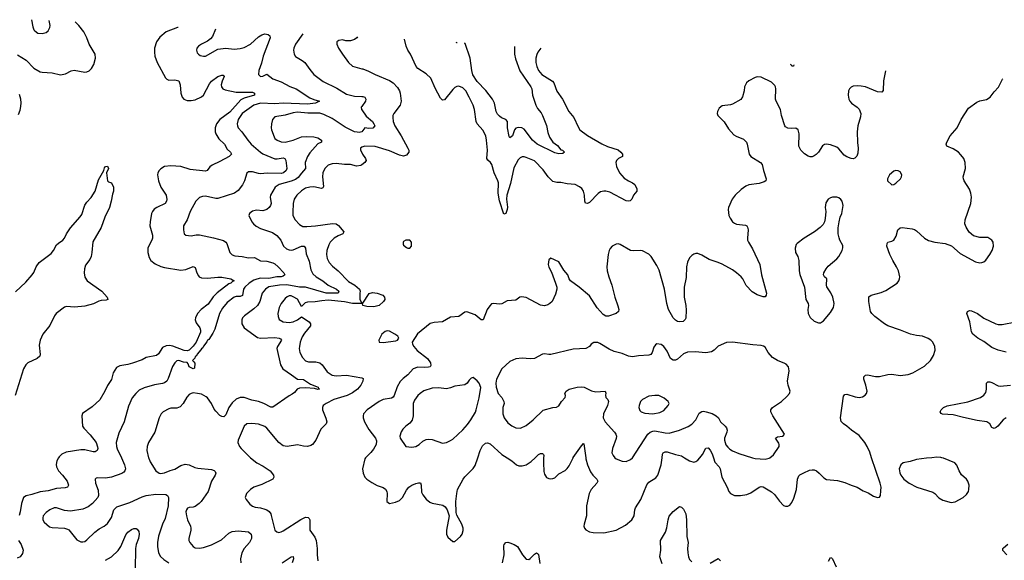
# Model space of a CAD drawing. Header units: inches. Extents: x 1245430 to 1420861, y 606325 to 671315.
# Tile 228 of 256: x 1346651 to 1356291, y 658995 to 664288. Entities that reach past the tile are written whole.
import ezdxf

# ---------------------------------------------------------------- set-up
doc = ezdxf.new("R2010")
doc.units = ezdxf.units.IN
doc.header["$MEASUREMENT"] = 0
for name, color, linetype in [('B3645', 7, 'Continuous'), ('B3646', 7, 'Continuous'), ('B3655', 7, 'Continuous'), ('B3656', 7, 'Continuous')]:
    doc.layers.add(name, color=color, linetype=linetype)

msp = doc.modelspace()

# ---------------------------------------------------------------- linework, layer by layer
at = {"layer": 'B3645', "color": 5}
for points, elevation in [([(1347031.5, 660000), (1347014.2, 659970), (1347007.7, 659932.3), (1347010.2, 659910), (1347030, 659870.3), (1347070.1, 659830.1), (1347114.6, 659770), (1347128.8, 659730), (1347119.1, 659710), (1347096, 659704), (1347010, 659697.6), (1346930, 659676.6), (1346850, 659665), (1346770, 659638.6), (1346713.1, 659626.9), (1346689.2, 659610.8), (1346668.3, 659551.7), (1346656.5, 659470), (1346645, 659435)], 920), ([(1347646.4, 660000), (1347678.6, 659930), (1347685.5, 659890), (1347680.3, 659870), (1347670, 659856.9), (1347650, 659844.4), (1347550, 659809.7), (1347490, 659799.1), (1347410, 659801.2), (1347400.7, 659799.3), (1347391.3, 659790), (1347393, 659750), (1347420.6, 659680.6), (1347422, 659630), (1347415.3, 659610), (1347364.9, 659550), (1347322.3, 659517.7), (1347270, 659494.7), (1347150, 659478), (1347090, 659482.9), (1347010, 659509.4), (1346990, 659509.5), (1346947.3, 659490), (1346910, 659463.7), (1346882, 659430), (1346876.3, 659410), (1346879.1, 659390), (1346890.4, 659370.4), (1346943.7, 659323.7), (1346970, 659317.1), (1347090.4, 659310.4), (1347120.5, 659300.5), (1347132.3, 659292.3), (1347210, 659197.3), (1347250, 659177.3), (1347270, 659176.3), (1347290, 659180.5), (1347310, 659194.9), (1347387.5, 659272.5), (1347430, 659303.1), (1347478, 659330), (1347510, 659357.1), (1347550, 659414.8), (1347571.6, 659490), (1347602.2, 659517.8), (1347730, 659560.8), (1347850, 659618), (1347888.6, 659631.4), (1347984.1, 659644.1), (1348081.1, 659641.1), (1348098, 659630), (1348106.7, 659610), (1348104.4, 659530), (1348074.5, 659405.5), (1348048.5, 659348.5), (1348008.6, 659231.4), (1348000.2, 659170), (1348000.8, 659130), (1348011.6, 659070), (1348031.2, 659031.2), (1348062, 659002), (1348110.2, 658970.2)], 940), ([(1347913, 660000), (1347914.4, 659994.4), (1347930, 659958.8), (1347984, 659870), (1348018, 659850), (1348030, 659846.7), (1348070, 659850.4), (1348123.8, 659876.2), (1348170, 659888.9), (1348230, 659923.6), (1348270, 659935.8), (1348308.9, 659928.9), (1348364.5, 659904.5), (1348395.9, 659895.9), (1348530, 659883.7), (1348554.6, 659874.6), (1348565.5, 659865.5), (1348570.6, 659850), (1348565.5, 659830), (1348530.3, 659769.7), (1348495.3, 659670), (1348426.2, 659570), (1348408.9, 659550), (1348370, 659521.6), (1348350, 659515.6), (1348310, 659513.3), (1348294.9, 659505.1), (1348283.1, 659490), (1348278.3, 659470), (1348282.8, 659430), (1348294.9, 659390), (1348324, 659330), (1348327.6, 659310), (1348327.4, 659290), (1348308.2, 659210), (1348308, 659190), (1348316.3, 659170), (1348350.7, 659130), (1348370, 659117.1), (1348410, 659114.9), (1348450, 659122), (1348530, 659148.3), (1348625.5, 659194.5), (1348699.4, 659260.6), (1348730, 659278.2), (1348790, 659285.4), (1348890, 659272.8), (1348917.4, 659250), (1348922, 659230), (1348919.2, 659210), (1348899.7, 659170), (1348849.6, 659110.4), (1348824.7, 659070), (1348813, 659010), (1348815.5, 658970)], 960), ([(1348912.2, 660000), (1348974, 659950), (1349035.9, 659915.9), (1349103.8, 659870), (1349136.5, 659830), (1349139.5, 659810), (1349130, 659789.7), (1349021.8, 659738.2), (1348944, 659710), (1348910.7, 659690), (1348870.8, 659650), (1348859.1, 659610), (1348867.3, 659590), (1348904.4, 659544.4), (1348930, 659523.8), (1348955.8, 659515.8), (1349010, 659508.9), (1349050, 659496.5), (1349070, 659488.9), (1349092.8, 659472.8), (1349108.9, 659450), (1349114.1, 659434.1), (1349150.5, 659290.5), (1349170, 659274), (1349188.5, 659268.5), (1349210, 659272.7), (1349230, 659284.4), (1349403.5, 659396.5), (1349450, 659416.1), (1349474.8, 659414.8), (1349485.1, 659405.1), (1349491.6, 659390), (1349491.9, 659290), (1349541.2, 659221.2), (1349554.2, 659190), (1349565, 659110), (1349563.1, 659050), (1349568.9, 658988.9)], 980), ([(1347490, 658995.3), (1347550, 659030.4), (1347615.1, 659090), (1347641.4, 659130), (1347690, 659245.5), (1347709.6, 659270), (1347744.2, 659295.8), (1347770, 659306), (1347790, 659306), (1347799.7, 659299.7), (1347816, 659276), (1347820.9, 659250), (1347814.7, 659210), (1347792.8, 659150), (1347784.3, 659110), (1347781.6, 658910)], 920), ([(1346640.4, 659190), (1346667, 659150), (1346684.1, 659095.9), (1346679.3, 659060.7), (1346656.3, 659030), (1346624.8, 659015.2)], 920), ([(1349219.6, 658970), (1349310, 659030.4), (1349330, 659034), (1349331.3, 659010), (1349318.8, 658970)], 960)]:
    msp.add_lwpolyline(points, dxfattribs=dict(at, elevation=elevation))
at = {"layer": 'B3646', "color": 5}
for points, elevation in [([(1346630, 663945.2), (1346713, 663893), (1346790, 663814), (1346850, 663778.3), (1346870, 663772.9), (1346970, 663766.7), (1347050, 663748.4), (1347100.8, 663759.2), (1347153.9, 663786.1), (1347185.4, 663794.6), (1347290, 663774.9), (1347310, 663778), (1347330, 663788.7), (1347353.3, 663810), (1347377.4, 663850), (1347392.8, 663910), (1347389.6, 663950), (1347331.5, 664050), (1347309.7, 664110), (1347278, 664170), (1347230.5, 664230.5), (1347192.6, 664265.7)], 920), ([(1346765.8, 664288), (1346779, 664219), (1346788.9, 664188.9), (1346798, 664178), (1346830, 664156.3), (1346870, 664153), (1346910, 664164), (1346930, 664178.8), (1346946.6, 664210), (1346949.4, 664230), (1346939.2, 664278.9)], 940), ([(1348202.5, 664213.1), (1348197.6, 664210), (1348084.4, 664170), (1348022, 664118), (1347989.1, 664070), (1347971.4, 664010), (1347970.2, 663970), (1347975.5, 663930), (1347998, 663870), (1348077.7, 663717.7), (1348090, 663704.9), (1348110, 663696.4), (1348170, 663700.3), (1348210.2, 663690.2), (1348223.7, 663650), (1348230.3, 663570), (1348241.3, 663530), (1348257.3, 663510), (1348290, 663498), (1348330, 663497.4), (1348370, 663504.4), (1348430, 663531.5), (1348451.8, 663550), (1348510, 663659.5), (1348530, 663686.7), (1348590, 663730.3), (1348630, 663746), (1348644, 663744), (1348651.8, 663731.8), (1348633.4, 663686.6), (1348624.2, 663650), (1348626, 663630), (1348639.5, 663610), (1348661.4, 663601.4), (1348770, 663579.8), (1348930, 663577.3), (1348951.3, 663570), (1348951.3, 663550), (1348850, 663520.3), (1348817.4, 663502.6), (1348710, 663381.7), (1348609.6, 663310.4), (1348576.9, 663270), (1348565.8, 663230), (1348565.6, 663190), (1348570.2, 663170), (1348601.7, 663121.7), (1348654.7, 663070), (1348681.1, 663021.1), (1348715.5, 662990), (1348724, 662970), (1348700.7, 662950), (1348610, 662898.1), (1348536.5, 662863.5), (1348513.1, 662846.9), (1348486.9, 662813.1), (1348470, 662804.7), (1348321.1, 662821.1), (1348230, 662852.1), (1348130, 662858.9), (1348070, 662849.6), (1348031.9, 662828.1), (1348015.5, 662810), (1348004.4, 662790), (1348000.4, 662770), (1348008.7, 662710), (1348031.8, 662650), (1348083.6, 662570), (1348090, 662528), (1348087, 662510), (1348073.7, 662490), (1347993, 662450), (1347967.5, 662432.5), (1347950.3, 662410), (1347942.3, 662390), (1347927.9, 662310), (1347925.3, 662270), (1347950, 662178), (1347950.3, 662150), (1347946.3, 662130), (1347907, 662053), (1347904.6, 662010), (1347918.9, 661958.9), (1347936.4, 661930), (1347978.7, 661898.7), (1348031.4, 661871.4), (1348070, 661860.9), (1348230, 661834.9), (1348278.2, 661841.8), (1348350.4, 661870.4), (1348370, 661862.8), (1348385.3, 661810), (1348400.2, 661780.2), (1348409.2, 661769.2), (1348430, 661760.3), (1348490, 661756.2), (1348590, 661767.7), (1348630, 661767.7), (1348718, 661750), (1348750.6, 661730), (1348735.1, 661724.9), (1348718.4, 661710), (1348699.1, 661700.9), (1348585.7, 661614.3), (1348546.5, 661573.5), (1348495.4, 661504.6), (1348428.1, 661450), (1348391.2, 661410), (1348372.1, 661370), (1348368.2, 661348.2), (1348379, 661319), (1348415.2, 661270), (1348422.2, 661250), (1348420.2, 661230), (1348377.3, 661130), (1348350, 661091.6), (1348310, 661053.3), (1348290, 661047.3), (1348261.2, 661050), (1348151.3, 661091.3), (1348116.9, 661096.9), (1348084.6, 661095.4), (1348050, 661077.4), (1348010, 661016.9), (1347990, 661001.1), (1347890, 660980.4), (1347850, 660959.6), (1347756.2, 660923.8), (1347710, 660910.9), (1347630, 660898.9), (1347597.3, 660882.7), (1347567.3, 660830), (1347550, 660764), (1347510, 660705.2), (1347484.2, 660650), (1347434.5, 660565.5), (1347360.5, 660499.5), (1347266.7, 660433.3), (1347258, 660410), (1347266.3, 660310), (1347278.3, 660290), (1347342.6, 660222.6), (1347399.6, 660150), (1347413.1, 660106.9), (1347414.6, 660090), (1347408.8, 660071.2), (1347390, 660058.9), (1347370, 660056.8), (1347290, 660076.7), (1347250, 660077.4), (1347106.9, 660053.1), (1347064.2, 660035.9), (1347037.3, 660010), (1347031.5, 660000)], 920), ([(1348568.1, 664194), (1348537.4, 664122.6), (1348519.5, 664100.5), (1348490, 664077), (1348430.4, 664049.6), (1348401, 664030), (1348386.8, 664010), (1348382.8, 663990), (1348390, 663964.7), (1348401, 663950), (1348418.5, 663938.5), (1348450, 663930.7), (1348470, 663930.7), (1348590, 664000.5), (1348670, 664010.4), (1348750, 663998.7), (1348810, 664004.6), (1348850, 664015.3), (1348910, 664046.9), (1348990, 664119), (1349021.1, 664138.9), (1349050, 664148.3), (1349084.6, 664144.6), (1349100.9, 664130), (1349103.2, 664110), (1349033.3, 663930), (1349016.9, 663863.1), (1348991.7, 663790), (1348990.5, 663750), (1349010, 663730.5), (1349030, 663734), (1349070, 663753.7), (1349128.6, 663708.6), (1349210, 663681), (1349294.5, 663634.5), (1349357.1, 663610), (1349490, 663522.6), (1349530, 663505.3), (1349584.7, 663490), (1349546, 663470), (1349470, 663462.6), (1349230, 663469.9), (1349150, 663463.7), (1349010, 663471.5), (1348945, 663450), (1348828.5, 663370), (1348790.9, 663310), (1348779.8, 663270), (1348782, 663250), (1348791.4, 663230), (1348826, 663190), (1348883.7, 663110), (1348918.7, 663070), (1349007.4, 662990), (1349030, 662976.2), (1349150, 662927.4), (1349173.4, 662926.6), (1349230, 662935.5), (1349247.8, 662927.8), (1349257.4, 662910), (1349266.3, 662830), (1349260.9, 662810), (1349234.3, 662790), (1349210, 662783.6), (1349075.4, 662784.6), (1349010, 662778.6), (1348990, 662780.7), (1348930, 662799.8), (1348890, 662799.7), (1348874.6, 662785.4), (1348850.6, 662710.6), (1348831.8, 662670), (1348790, 662615.8), (1348754.4, 662590), (1348590, 662537.2), (1348570, 662536), (1348470, 662559.7), (1348442, 662558), (1348410, 662546.6), (1348375.5, 662510), (1348321.3, 662410), (1348290, 662329), (1348254.9, 662270), (1348253.4, 662230), (1348262.8, 662190), (1348277.3, 662177.3), (1348330, 662172.7), (1348377.2, 662182.7), (1348410, 662182.7), (1348550, 662153.8), (1348645.7, 662125.7), (1348670, 662110.4), (1348678.2, 662098.2), (1348708.8, 662010), (1348730, 661985.3), (1348755.8, 661975.8), (1348830, 661970.3), (1348890, 661955.6), (1348950, 661959.5), (1349008.4, 661928.4), (1349070, 661922.8), (1349130, 661907.3), (1349150, 661898.4), (1349183.2, 661870), (1349238.3, 661810), (1349245.7, 661790), (1349230, 661776.4), (1349210, 661770.7), (1349170, 661769.6), (1349090, 661754.1), (1349010, 661756.2), (1348971.8, 661748.2), (1348943.4, 661736.6), (1348899, 661710), (1348855.9, 661670), (1348843.2, 661650), (1348831.9, 661588.1), (1348810, 661578.5), (1348770, 661576.8), (1348750, 661570.8), (1348681.7, 661518.3), (1348637.3, 661462.7), (1348608.1, 661410), (1348560.7, 661259.3), (1348541.6, 661218.4), (1348501.4, 661158.6), (1348490, 661150.8), (1348484.3, 661135.7), (1348450, 661092.6), (1348443.8, 661076.2), (1348430, 661066.6), (1348425.5, 661054.5), (1348390, 661014), (1348382, 660998), (1348370, 660990.9), (1348364.5, 660975.5), (1348341.6, 660950), (1348357.3, 660937.3), (1348364.2, 660924.2), (1348362, 660878), (1348350, 660869.8), (1348310, 660888.3), (1348299.6, 660919.6), (1348291.2, 660931.2), (1348256.2, 660936.2), (1348210, 660950.8), (1348190, 660947.1), (1348170, 660929.7), (1348147.7, 660892.3), (1348106.2, 660773.8), (1348090, 660749.6), (1348070, 660733), (1348050, 660726.2), (1347970, 660714.7), (1347870, 660682.6), (1347820.4, 660659.6), (1347788.2, 660630), (1347753.8, 660586.2), (1347716.8, 660503.2), (1347673.4, 660350), (1347621.4, 660238.6), (1347596.5, 660150), (1347599, 660110), (1347606.5, 660086.5), (1347646.4, 660000)], 940), ([(1349422.3, 664149.5), (1349350.4, 664050), (1349334.9, 664010), (1349332.7, 663990), (1349339.1, 663950), (1349350, 663927.3), (1349417.3, 663890), (1349443, 663870), (1349490, 663799.1), (1349530.6, 663750), (1349622.3, 663682.3), (1349756.1, 663616.1), (1349850, 663557.3), (1349930, 663538.2), (1350000, 663535.3)], 960), ([(1349957.4, 664121.6), (1349950.5, 664110), (1349927.3, 664092.7), (1349890, 664082.4), (1349842.5, 664082.5), (1349810, 664089.2), (1349774.4, 664085.6), (1349756, 664070), (1349754.8, 664050), (1349770.8, 664010), (1349810, 663950.8), (1349870.5, 663870), (1349910, 663833), (1350000, 663808.4)], 980), ([(1346640.5, 663359.5), (1346656.6, 663403.4), (1346662.7, 663437.3), (1346665.4, 663474.6), (1346661.4, 663510), (1346650, 663554)], 920), ([(1350000, 663438.2), (1349994, 663430), (1349996.9, 663410), (1350000, 663405.5)], 960), ([(1350000, 663189.8), (1349975.7, 663184.3), (1349954.5, 663185.5), (1349930, 663191.2), (1349837.4, 663237.4), (1349710, 663320.7), (1349630, 663358.5), (1349590, 663371.5), (1349471.9, 663371.9), (1349370, 663383.2), (1349330, 663377.1), (1349250, 663352.5), (1349150, 663338.5), (1349126.4, 663310), (1349116.5, 663270), (1349113.8, 663230), (1349116.5, 663210), (1349141.6, 663141.6), (1349150, 663125.7), (1349170.5, 663110), (1349210, 663091.5), (1349250, 663089.3), (1349330, 663109.3), (1349410, 663140.6), (1349454.1, 663145.9), (1349530, 663140.8), (1349570, 663132.9), (1349604.9, 663110), (1349604.9, 663090), (1349570, 663071.1), (1349490, 662983.5), (1349470, 662949.6), (1349446.5, 662890), (1349450.2, 662830), (1349410, 662787), (1349377.4, 662742.6), (1349350, 662722.3), (1349310, 662706.2), (1349190, 662674.2), (1349153.2, 662646.8), (1349105.7, 662570), (1349102.6, 662550), (1349113.4, 662490), (1349106.7, 662470), (1349092.1, 662448), (1349070, 662428.3), (1349030, 662415.4), (1348970, 662423.5), (1348930, 662414.7), (1348902.4, 662390), (1348895.5, 662370), (1348923.8, 662310), (1348939.3, 662290), (1348967.3, 662267.3), (1349010, 662244.2), (1349125.1, 662205.1), (1349170, 662175.3), (1349206.3, 662130), (1349232.3, 662072.3), (1349263.6, 662043.6), (1349290, 662033.4), (1349310, 662031.5), (1349330, 662035.5), (1349410, 662070.2), (1349434.9, 662070), (1349448.9, 662050), (1349454.7, 661994.7), (1349484.8, 661924.8), (1349500.7, 661840.7), (1349521, 661801), (1349554.7, 661770), (1349619.6, 661730), (1349670.1, 661690.1), (1349752.9, 661650), (1349774.3, 661630), (1349768.9, 661611.1), (1349766, 661610), (1349650.1, 661609.9), (1349450, 661668.4), (1349390, 661669.1), (1349267.9, 661692.1), (1349194.8, 661690), (1349090, 661671.3), (1349056.5, 661650), (1349025, 661610), (1349002.2, 661530), (1348978.5, 661490), (1348944, 661456), (1348852.4, 661390), (1348834, 661370), (1348825.7, 661350), (1348827.2, 661310), (1348850.2, 661270.2), (1348977.8, 661177.8), (1349010, 661171.3), (1349150, 661176.6), (1349191.4, 661171.4), (1349205.1, 661165.1), (1349212.8, 661150), (1349174.2, 661090), (1349169.2, 661070), (1349206, 660910), (1349226.7, 660870), (1349312.5, 660812.5), (1349370, 660767.4), (1349430, 660766.7), (1349499.2, 660719.2), (1349572.7, 660690), (1349576.3, 660676.3), (1349584.7, 660670), (1349570, 660666.6), (1349537.7, 660677.7), (1349450, 660685.2), (1349390, 660682.2), (1349367.2, 660670), (1349341.5, 660638.5), (1349318.6, 660621.4), (1349290, 660606), (1349130, 660494.3), (1349110, 660494.4), (1349040.4, 660530), (1348990, 660549.8), (1348922.7, 660562.7), (1348850, 660588.9), (1348810, 660588.8), (1348770, 660571.9), (1348730, 660535.6), (1348698.9, 660490), (1348670, 660419.3), (1348650, 660399.7), (1348630, 660403.1), (1348610, 660414), (1348570, 660455.1), (1348555.3, 660475.3), (1348529.7, 660530), (1348490, 660586), (1348476.9, 660596.9), (1348430, 660620.4), (1348390.3, 660629.7), (1348350, 660633.6), (1348330, 660629.6), (1348310, 660618.4), (1348286.1, 660593.9), (1348250, 660529.5), (1348222.5, 660497.5), (1348190, 660484.2), (1348130, 660483.5), (1348110, 660479.1), (1348055.5, 660450), (1348036.4, 660430), (1348017.4, 660390), (1347972.8, 660250), (1347913.4, 660150), (1347899.5, 660110), (1347895.8, 660070), (1347913, 660000)], 960), ([(1350000, 663039.5), (1349988, 663030), (1349988.5, 663010), (1350000, 662987.3)], 980), ([(1346610, 661623.6), (1346710, 661717.1), (1346773.3, 661790), (1346788.2, 661811.8), (1346813.6, 661870), (1346841.6, 661910), (1346959.5, 662000.5), (1346983.6, 662030), (1347010, 662082.8), (1347030, 662101.8), (1347074.7, 662130), (1347091.1, 662148.9), (1347109.8, 662190), (1347148.9, 662250), (1347243, 662357), (1347258.4, 662381.6), (1347290, 662471), (1347310, 662501), (1347350, 662546), (1347390, 662610.8), (1347421.2, 662718.8), (1347475.3, 662810), (1347482, 662838), (1347489.7, 662850.3), (1347510, 662852.7), (1347521.6, 662830), (1347501, 662790), (1347511.1, 662711.1), (1347521, 662701), (1347550, 662691.3), (1347570.4, 662650), (1347570.4, 662610), (1347559.3, 662580.7), (1347546.7, 662510), (1347530.4, 662450.4), (1347484.1, 662355.9), (1347450, 662252.3), (1347366.4, 662113.6), (1347358, 662010), (1347350.2, 661969.8), (1347338.2, 661941.8), (1347294.5, 661885.5), (1347284.6, 661850), (1347283.1, 661810), (1347288.5, 661768.5), (1347310.7, 661730), (1347454.9, 661630), (1347506.8, 661570), (1347514, 661550), (1347497.1, 661542.9), (1347450, 661539.6), (1347426.7, 661533.3), (1347375.3, 661504.7), (1347290, 661483.5), (1347186.7, 661473.3), (1347110, 661479.3), (1347090, 661475.1), (1347008.9, 661410), (1346992.9, 661390), (1346946.2, 661293.8), (1346878.8, 661210), (1346852, 661150), (1346842.9, 661102.9), (1346852.2, 661010), (1346846.9, 660993.1), (1346822.8, 660970), (1346730, 660929.8), (1346710, 660908.5), (1346687.5, 660870), (1346607.9, 660607.9)], 880), ([(1350000, 662868.4), (1349990, 662861.3), (1349950, 662854), (1349890, 662869.7), (1349830, 662869.7), (1349750, 662879.3), (1349710, 662876.4), (1349670, 662863.1), (1349636.9, 662830), (1349618.8, 662790), (1349614.6, 662750), (1349624.8, 662655.2), (1349618.5, 662641.5), (1349604.8, 662635.2), (1349530, 662651.4), (1349490, 662649.1), (1349450, 662637), (1349408.4, 662611.6), (1349365.3, 662570), (1349339.6, 662530), (1349327.8, 662487.8), (1349323.6, 662403.6), (1349325.7, 662370), (1349346.7, 662330), (1349390, 662283.1), (1349424.5, 662264.5), (1349462.4, 662262.4), (1349548, 662270), (1349714, 662294), (1349748.7, 662288.7), (1349773, 662273), (1349824.2, 662210), (1349815.5, 662190), (1349770, 662173.5), (1349730, 662149.8), (1349692.3, 662110), (1349676.5, 662083.5), (1349658, 662030), (1349655.8, 661990), (1349662, 661950), (1349680.3, 661910), (1349714.1, 661874.1), (1349770, 661828.9), (1349870, 661726.3), (1349931.7, 661690), (1349978.8, 661650), (1349984.7, 661630), (1349981, 661610), (1349982, 661550), (1349998, 661518), (1350000, 661517.3)], 980), ([(1350000, 661508.2), (1349908, 661510), (1349830, 661524.3), (1349670, 661541), (1349610, 661536.9), (1349544.9, 661524.9), (1349470, 661524.1), (1349445.4, 661514.6), (1349410, 661479.3), (1349370, 661550.9), (1349330, 661576.4), (1349310, 661583.9), (1349290, 661585.1), (1349270, 661576.4), (1349250, 661559.7), (1349211.8, 661510), (1349191.6, 661470), (1349178.3, 661410), (1349180.8, 661380.8), (1349192.7, 661352.7), (1349229.3, 661329.3), (1349290, 661322.6), (1349329.2, 661330), (1349369.6, 661350), (1349410, 661379.1), (1349484.9, 661330), (1349499.5, 661310), (1349498.9, 661290), (1349439.3, 661220.7), (1349417, 661183), (1349396.9, 661130), (1349388.9, 661090), (1349387.4, 661070), (1349394.6, 661030), (1349419.5, 660979.5), (1349447.9, 660947.9), (1349478.2, 660938.2), (1349550, 660937.7), (1349590, 660927.2), (1349612.8, 660910), (1349661.9, 660841.9), (1349710, 660809.2), (1349750, 660802.7), (1349850, 660807.2), (1350000, 660782.3)], 980), ([(1350000, 660730.1), (1349990.8, 660710), (1349976.1, 660690), (1349956.8, 660670), (1349910, 660635), (1349856.9, 660610), (1349725.8, 660570), (1349650.3, 660530), (1349623.1, 660510), (1349614.6, 660490), (1349616.5, 660470), (1349648.2, 660388.2), (1349656.5, 660350), (1349652.6, 660330), (1349599.2, 660280.8), (1349550.2, 660170), (1349516.5, 660130), (1349501.2, 660118.8), (1349470, 660108.7), (1349430, 660112.2), (1349370, 660126.5), (1349270, 660109.8), (1349230, 660115.6), (1349187.6, 660147.6), (1349071.1, 660290), (1349050, 660306.2), (1348990, 660326.8), (1348924, 660336), (1348876, 660330), (1348850.3, 660309.7), (1348790.6, 660170), (1348787.7, 660150), (1348804, 660110), (1348819.1, 660090), (1348890, 660018), (1348912.2, 660000)], 980)]:
    msp.add_lwpolyline(points, dxfattribs=dict(at, elevation=elevation))
at = {"layer": 'B3655', "color": 5}
for points, elevation in [([(1350038, 660000), (1350030.5, 659990), (1350008.8, 659890), (1350012.2, 659850), (1350030.3, 659810.3), (1350050.3, 659790.3), (1350097.5, 659757.5), (1350150, 659728.8), (1350210, 659708.2), (1350232.4, 659692.4), (1350244.4, 659670), (1350248.4, 659650), (1350246, 659570), (1350270, 659551.3), (1350330, 659564), (1350370, 659580.7), (1350399.5, 659610), (1350437, 659683), (1350459.5, 659710), (1350489.3, 659730), (1350530, 659747), (1350554.4, 659754.4), (1350573.8, 659753.8), (1350582.4, 659730), (1350583.7, 659663.7), (1350597.3, 659637.3), (1350630, 659594.9), (1350665.4, 659565.4), (1350690, 659554), (1350794.2, 659534.2), (1350817.3, 659517.3), (1350837.3, 659490), (1350854.8, 659430), (1350830.7, 659290.7), (1350830.7, 659250), (1350841.1, 659221.1), (1350890, 659178), (1350910, 659178), (1350966.6, 659230), (1350983.7, 659250), (1350991.9, 659288.1), (1350991.8, 659310), (1350980.7, 659350), (1350930, 659438), (1350923.2, 659463.2), (1350920.7, 659570), (1350929.6, 659650), (1350938.7, 659690), (1350992.3, 659790), (1351010, 659813.4), (1351090, 659894.9), (1351110, 659923.8), (1351136, 660000)], 1020), ([(1351421.9, 660000), (1351470.6, 659970), (1351516.3, 659930), (1351539.2, 659919.2), (1351570, 659919), (1351610, 659931.4), (1351656.9, 659963.1), (1351697, 660000)], 1020), ([(1351780.4, 660000), (1351777.6, 659950), (1351783.6, 659863.6), (1351790, 659838), (1351810, 659807.3), (1351830, 659796.3), (1351850, 659793), (1351870, 659794.9), (1351890, 659803.1), (1351930, 659842), (1351990, 659875.8), (1352010, 659894.4), (1352030, 659921.6), (1352068.6, 660000)], 1020), ([(1352192.9, 660000), (1352194.2, 659990), (1352209.1, 659930), (1352240.6, 659860.6), (1352262.6, 659830), (1352302.4, 659790), (1352310.4, 659770), (1352300.3, 659750), (1352246.3, 659690), (1352225.3, 659650), (1352201.6, 659530), (1352199.7, 659430), (1352176, 659350), (1352174.9, 659330), (1352180.3, 659310), (1352195.3, 659295.3), (1352230, 659275), (1352266.2, 659266.2), (1352370, 659265.3), (1352490.5, 659289.5), (1352582.2, 659337.8), (1352645.6, 659390), (1352665.7, 659430), (1352673.5, 659490), (1352680.3, 659510), (1352732, 659590), (1352790, 659735.5), (1352810, 659760.3), (1352878, 659802), (1352898.9, 659830), (1352932.6, 659930), (1352941, 660000)], 1020), ([(1352478.8, 660000), (1352490, 659988.2), (1352550, 659964.4), (1352590, 659963.8), (1352630, 659982.4), (1352650, 659998), (1352651.3, 660000)], 1040), ([(1353159, 660000), (1353210, 659967.7), (1353250, 659955.5), (1353270, 659961.3), (1353290, 659976.1), (1353310.4, 660000)], 1020), ([(1353443.1, 660000), (1353457.4, 659957.4), (1353499.5, 659910), (1353510.3, 659890), (1353525.3, 659810), (1353577.6, 659710), (1353593, 659670), (1353610, 659648), (1353650.3, 659630.3), (1353708.7, 659628.7), (1353770, 659640.3), (1353810, 659656.9), (1353890, 659711.7), (1353910, 659716.5), (1353930, 659713.7), (1354010, 659664.2), (1354040, 659640), (1354090, 659574.8), (1354130, 659532), (1354150, 659524.7), (1354170, 659526), (1354190, 659536), (1354210, 659561), (1354230, 659604.7), (1354254.7, 659690), (1354265.1, 659790), (1354278.9, 659821.1), (1354290, 659833), (1354327, 659853), (1354383.1, 659876.9), (1354410, 659882.6), (1354430, 659880.3), (1354453, 659870), (1354478.4, 659850), (1354523, 659803), (1354550, 659786.4), (1354657.3, 659777.3), (1354730, 659755.5), (1354790, 659730.6), (1354850, 659712.7), (1354910, 659674), (1354956.5, 659656.5), (1355010, 659622.4), (1355048.9, 659611.1), (1355070, 659612), (1355077.2, 659630), (1355083.2, 659676.8), (1355083.7, 659710), (1355075.1, 659750), (1354990.4, 660000)], 1020), ([(1353825.1, 660000), (1353850, 659992.2), (1353950, 659986), (1353990, 659994.9), (1353996.1, 660000)], 1040), ([(1355580.9, 660000), (1355530, 659996.3), (1355430, 659982.9), (1355370, 659962.9), (1355302, 659950), (1355276, 659930), (1355262, 659890), (1355268, 659852), (1355276.4, 659830), (1355306.7, 659790), (1355359.3, 659750), (1355434, 659710), (1355590, 659663.1), (1355610.2, 659650.2), (1355650, 659608.2), (1355690, 659583.7), (1355770, 659562.4), (1355810, 659568.7), (1355888.2, 659611.8), (1355920.8, 659639.2), (1355939.5, 659670), (1355944.5, 659690), (1355945.1, 659730), (1355935.1, 659770), (1355921.3, 659790), (1355870, 659833.6), (1355849.8, 659869.8), (1355827.2, 659927.2), (1355806.6, 659950), (1355695.8, 659995.8), (1355678.4, 660000)], 1020), ([(1352942.4, 658962.4), (1352916.8, 659030), (1352926.6, 659093.4), (1352925.5, 659190), (1352975.2, 659270), (1352987.9, 659312.1), (1352998.3, 659390), (1353010, 659426.9), (1353050, 659472.5), (1353110, 659520.9), (1353130, 659515.6), (1353150, 659496), (1353171.5, 659450), (1353178.7, 659390), (1353183, 659230), (1353194.9, 659170), (1353189.4, 659110.6), (1353191.8, 659070), (1353199.3, 659030), (1353210, 659003.7), (1353230, 658980.3)], 980), ([(1351376.6, 658970), (1351393.2, 659050), (1351390, 659138), (1351393.6, 659150), (1351410, 659170.4), (1351430, 659172.7), (1351450, 659167), (1351493, 659150), (1351525.3, 659130), (1351573.2, 659050), (1351610, 659006.7), (1351635, 659004.9), (1351650, 659014.4), (1351690, 659055.8), (1351710, 659068.2), (1351721.3, 659061.3), (1351730, 659050.8), (1351743.8, 658963.8)], 980), ([(1356314.2, 659050), (1356275.4, 659090), (1356275.8, 659110), (1356281.8, 659118.2), (1356325.3, 659154.7)], 980), ([(1353410, 658968.1), (1353490, 659011.8), (1353511.1, 658991.1)], 980), ([(1354570, 658986), (1354590, 659022.8), (1354598.5, 659018.5), (1354610, 659011), (1354644.2, 658930)], 980)]:
    msp.add_lwpolyline(points, dxfattribs=dict(at, elevation=elevation))
at = {"layer": 'B3656', "color": 5}
for points, elevation in [([(1351753, 664009.2), (1351751.8, 664008.2), (1351723.8, 663970), (1351713.3, 663946.7), (1351705.3, 663910), (1351704.6, 663870), (1351713.4, 663830), (1351730.3, 663790), (1351763.7, 663750), (1351866.5, 663686.5), (1351881.7, 663670), (1351910, 663586.7), (1351965.7, 663510), (1352027.6, 663387.6), (1352077, 663330), (1352118.7, 663238.7), (1352136.3, 663210), (1352210, 663153.7), (1352351.4, 663071.4), (1352405.5, 663045.5), (1352510, 663015.2), (1352536.1, 662990), (1352552, 662970), (1352553.4, 662950), (1352512.4, 662927.6), (1352495.2, 662910), (1352488.1, 662890), (1352493.6, 662850), (1352524.6, 662790), (1352570, 662735.6), (1352610, 662710.3), (1352652.1, 662692), (1352674.2, 662674.2), (1352692.8, 662632.8), (1352691.5, 662608.5), (1352661.1, 662570), (1352644.2, 662530), (1352626.5, 662513.5), (1352610, 662509.8), (1352590, 662515.1), (1352430, 662598.4), (1352390, 662608.9), (1352370, 662608.8), (1352338.6, 662601.4), (1352313.4, 662586.6), (1352230, 662499.2), (1352210, 662489.7), (1352191.4, 662491.4), (1352183.1, 662510), (1352180.7, 662570), (1352171.4, 662610), (1352154.3, 662634.3), (1352132.6, 662652.6), (1352090, 662673), (1352010, 662680.6), (1351950, 662695.3), (1351910, 662692.5), (1351870, 662704.2), (1351824.8, 662750), (1351776.7, 662816.8), (1351690, 662906.6), (1351610, 662939.7), (1351590, 662945.4), (1351570, 662944), (1351550, 662935.4), (1351530, 662915.8), (1351490, 662838.4), (1351455.1, 662684.9), (1351418.8, 662570), (1351416.6, 662530), (1351426.4, 662453.6), (1351424.9, 662430), (1351410, 662389), (1351390, 662385.2), (1351350, 662516), (1351334.6, 662590), (1351337.7, 662690), (1351332.2, 662710), (1351295.8, 662790), (1351274.7, 662870), (1351259.5, 662890), (1351232.8, 662912.8), (1351223.6, 662930), (1351231.1, 663010), (1351222, 663110), (1351214, 663150), (1351186.9, 663206.9), (1351130, 663269.6), (1351121, 663290), (1351103.5, 663410), (1351089.7, 663450), (1351052.1, 663530), (1351018.3, 663590), (1350990, 663620.5), (1350950, 663635.6), (1350930, 663633.6), (1350910, 663623.6), (1350890, 663605.6), (1350810, 663503.7), (1350790, 663501.2), (1350770, 663521.2), (1350717.4, 663617.4), (1350674.9, 663714.9), (1350630, 663757.6), (1350550, 663809.5), (1350532.3, 663830), (1350476.2, 663950), (1350449.6, 663990), (1350433.3, 664030), (1350416.8, 664096.3)], 980), ([(1350933.4, 664062.6), (1350930, 664062.4), (1350925.2, 664063.2)], 960), ([(1351493.7, 664026.1), (1351495.5, 663950), (1351504.5, 663904.5), (1351547.9, 663787.9), (1351656.2, 663630), (1351663.9, 663610), (1351673, 663550), (1351703.5, 663450), (1351719.6, 663419.6), (1351755.7, 663375.7), (1351770.1, 663350.1), (1351807.2, 663252.8), (1351822.3, 663182.3), (1351838.9, 663138.9), (1351872, 663090), (1351914.7, 663054.7), (1351950, 663014), (1351964.7, 663010), (1351984.7, 662990), (1351970, 662979), (1351930, 662976.3), (1351890, 662984.8), (1351715.6, 663070), (1351671.5, 663110), (1351590, 663215.6), (1351568.4, 663228.4), (1351532.9, 663232.9), (1351510, 663226.8), (1351496, 663210), (1351474.5, 663150), (1351449.8, 663129.8), (1351443.5, 663143.5), (1351428.3, 663230), (1351428.2, 663290), (1351410, 663309.7), (1351368.5, 663328.5), (1351350, 663342), (1351330, 663363.7), (1351317.4, 663390), (1351299.8, 663470), (1351280.9, 663510), (1351215.3, 663595.3), (1351130, 663683.5), (1351087.9, 663747.9), (1351076.4, 663790), (1351061.8, 663910), (1351013.9, 664053.9), (1351006.8, 664057.9)], 960), ([(1350000, 663808.4), (1350010, 663805.7), (1350064.8, 663784.8), (1350130.7, 663750), (1350272.1, 663692.1), (1350308.2, 663670), (1350350, 663624.9), (1350370, 663590.7), (1350376.5, 663570), (1350387.2, 663490), (1350374.9, 663450), (1350314, 663370), (1350304.9, 663350), (1350303.1, 663330), (1350308.5, 663291.5), (1350323.1, 663250), (1350386.5, 663150), (1350450.3, 663030), (1350459.5, 663010), (1350460.4, 662990), (1350437.6, 662962.4), (1350407.9, 662952.1), (1350370, 662962.3), (1350270, 663005.2), (1350130, 663045.5), (1350030.3, 663049.7), (1350000.3, 663039.7), (1350000, 663039.5)], 980), ([(1355127, 663786.6), (1355109, 663689), (1355104.4, 663595.6), (1355090, 663578), (1355050, 663583), (1354931, 663631), (1354890, 663638), (1354850, 663640.5), (1354810, 663636.2), (1354790, 663626.6), (1354775.5, 663610), (1354766.7, 663590), (1354763.1, 663550), (1354768.5, 663510), (1354777.1, 663490), (1354794, 663470), (1354850.7, 663430), (1354870, 663410.7), (1354886.4, 663370), (1354883.4, 663336.6), (1354857.1, 663250), (1354850.4, 663190), (1354852.9, 663087.1), (1354860.2, 663030), (1354858.2, 662981.8), (1354848.1, 662951.9), (1354827.8, 662932.2), (1354810, 662926.9), (1354790, 662928.4), (1354750, 662943.9), (1354722.8, 662962.8), (1354670, 663023), (1354650, 663038.9), (1354590, 663062), (1354550, 663069.6), (1354530, 663067), (1354510, 663052.3), (1354470, 662992.3), (1354450, 662969.5), (1354430, 662955.1), (1354410, 662946.6), (1354390, 662946.6), (1354370, 662952.3), (1354334.9, 662974.9), (1354297, 663010), (1354279.7, 663050), (1354281.6, 663170), (1354271.3, 663211.3), (1354250, 663226), (1354210, 663222), (1354170, 663224.5), (1354150, 663238), (1354142.4, 663250), (1354109.7, 663350), (1354099.1, 663410), (1354055.6, 663490), (1354052, 663510), (1354054.5, 663610), (1354052.1, 663630), (1354044.7, 663644.7), (1354010, 663675.4), (1353910, 663725.1), (1353870, 663729.6), (1353850, 663722.9), (1353790.7, 663690), (1353767.7, 663670), (1353748.6, 663631.4), (1353743.6, 663590), (1353726.7, 663533.3), (1353710, 663507.1), (1353630, 663461.7), (1353610, 663455.1), (1353530, 663443.7), (1353498.5, 663421.5), (1353482.8, 663390), (1353481, 663370), (1353486, 663350), (1353548.5, 663288.5), (1353590, 663218.8), (1353642, 663162), (1353666.3, 663146.3), (1353736.9, 663116.9), (1353766, 663090), (1353774.4, 663070), (1353794, 662970), (1353810, 662947.7), (1353904.7, 662890), (1353921, 662870), (1353933.4, 662810), (1353960.7, 662730), (1353954.8, 662710), (1353940.5, 662699.5), (1353890, 662685.6), (1353788.9, 662671.1), (1353760.9, 662659.1), (1353713.3, 662626.7), (1353656.3, 662570), (1353624.9, 662530), (1353590.5, 662450), (1353588.2, 662430), (1353594.4, 662370), (1353605.1, 662345.1), (1353630.6, 662310), (1353650, 662294.9), (1353670, 662286.7), (1353756.1, 662276.1), (1353770.4, 662270.3), (1353777.6, 662257.6), (1353783.8, 662230), (1353775.8, 662150), (1353777.6, 662130), (1353784.9, 662110), (1353826.2, 662046.2), (1353898.7, 661890), (1353914.6, 661790), (1353962.4, 661610), (1353960.5, 661590), (1353950, 661576), (1353930, 661576.2), (1353870, 661595.6), (1353823.6, 661623.6), (1353764.4, 661684.4), (1353730, 661749.6), (1353713.5, 661770), (1353669.7, 661810), (1353630, 661838.4), (1353530, 661894.5), (1353490, 661912.3), (1353401.1, 661941.1), (1353330, 661983.1), (1353290, 661997.4), (1353270, 661998.7), (1353250, 661993.6), (1353230, 661979.5), (1353210, 661957), (1353190, 661914), (1353180.3, 661870), (1353174.4, 661765.6), (1353154.9, 661670), (1353155, 661570), (1353171.1, 661490), (1353175.3, 661444.7), (1353173.5, 661366.5), (1353167.6, 661352.4), (1353146, 661334), (1353110.2, 661329.8), (1353090, 661334.2), (1353070, 661346.2), (1353050, 661368.4), (1353002.8, 661450), (1352986.6, 661510), (1352965.2, 661650), (1352910, 661837), (1352890, 661882.9), (1352834.3, 661970), (1352810, 661992.8), (1352750, 662025.7), (1352730, 662029.7), (1352664.9, 662024.9), (1352630, 662027.8), (1352530, 662087.3), (1352510, 662093.3), (1352490, 662091.5), (1352450, 662069.5), (1352431.6, 662048.5), (1352422.6, 662030), (1352413.7, 661990), (1352399.2, 661870), (1352403.6, 661830), (1352417.8, 661770), (1352448.9, 661690), (1352476, 661570), (1352508, 661488), (1352517.4, 661450), (1352513.4, 661430), (1352490, 661411.1), (1352414, 661386), (1352390, 661386.6), (1352362.1, 661402.1), (1352305.9, 661465.9), (1352230, 661585.1), (1352129.7, 661670), (1352044.5, 661730), (1352031.6, 661750), (1352016.2, 661790), (1351977.1, 661837.1), (1351930, 661917.2), (1351850, 661954), (1351830, 661938), (1351823.8, 661890), (1351830, 661864.7), (1351856.4, 661816.4), (1351897.3, 661710), (1351910.7, 661670), (1351910.8, 661650), (1351898, 661602), (1351862.8, 661530), (1351842.8, 661510), (1351822.3, 661497.7), (1351790, 661488.3), (1351750, 661493.7), (1351610, 661569.7), (1351565.4, 661574.6), (1351547.3, 661570), (1351510, 661542.4), (1351424.9, 661535.1), (1351372.2, 661507.8), (1351350, 661503.6), (1351290, 661509.6), (1351270, 661506), (1351252.3, 661487.7), (1351228, 661450), (1351190, 661348.7), (1351170, 661349.2), (1351110, 661398), (1351030, 661429.3), (1351010, 661423.7), (1350950, 661383.6), (1350870, 661374.5), (1350790, 661331.2), (1350710, 661325.1), (1350670, 661314), (1350547, 661213), (1350493, 661130), (1350497.6, 661110), (1350508.9, 661090), (1350542.8, 661050), (1350643.6, 660970), (1350671.5, 660930), (1350677.4, 660902.6), (1350670.7, 660890), (1350653.5, 660886.5), (1350610, 660882.8), (1350550, 660885.1), (1350503, 660870), (1350452.2, 660810), (1350403.9, 660776.1), (1350374.6, 660745.4), (1350345.2, 660694.8), (1350317.3, 660610), (1350306.7, 660593.3), (1350290, 660583.8), (1350210, 660569), (1350170, 660550.7), (1350054.3, 660470), (1350018.6, 660430), (1350012.3, 660410), (1350012.3, 660390), (1350026, 660350), (1350070, 660274.6), (1350136.1, 660190), (1350145.9, 660165.9), (1350139.7, 660130), (1350115.8, 660084.2), (1350090, 660051.2), (1350045.5, 660010), (1350038, 660000)], 1020), ([(1354229.4, 663846.9), (1354226, 663834), (1354210, 663834), (1354204.5, 663844.5), (1354198.5, 663849)], 980), ([(1354990.4, 660000), (1354972.6, 660052.6), (1354947.6, 660110), (1354924.2, 660150), (1354870, 660216.9), (1354796.2, 660270), (1354750, 660309.6), (1354715.3, 660330), (1354693.6, 660353.6), (1354686, 660390), (1354717.2, 660602.8), (1354730, 660618), (1354750, 660620.7), (1354830, 660595.8), (1354870, 660590.4), (1354903.3, 660596.7), (1354929.5, 660610.5), (1354942.7, 660630), (1354946.6, 660650), (1354935.6, 660710), (1354916.2, 660770), (1354915.1, 660790), (1354931.7, 660808.3), (1354950, 660812.4), (1355030, 660796), (1355070, 660795.3), (1355150, 660814.9), (1355190, 660819.1), (1355270, 660804.6), (1355350, 660814), (1355395.1, 660830), (1355510, 660897), (1355567.6, 660950), (1355598.8, 661001.2), (1355612.7, 661052.7), (1355609.6, 661090), (1355591.6, 661130), (1355572, 661150), (1355546.1, 661166.1), (1355490, 661188.3), (1355430, 661196.4), (1355370.8, 661210.8), (1355273.2, 661250), (1355150, 661291.1), (1355118.4, 661310), (1355022.9, 661382.9), (1354994.5, 661410), (1354982, 661430), (1354963.6, 661530), (1354965.6, 661574.4), (1354988.2, 661591.8), (1355084.2, 661615.8), (1355130, 661636.4), (1355241.2, 661710), (1355257.2, 661730), (1355265.2, 661750), (1355269.1, 661770.9), (1355254.5, 661830), (1355235.6, 661870), (1355198, 661930), (1355169.4, 661990.6), (1355142, 662070), (1355142.5, 662097.5), (1355149.6, 662110.4), (1355190, 662120.7), (1355210, 662131), (1355232, 662170), (1355249.6, 662230.4), (1355269.6, 662250.4), (1355290, 662254.4), (1355390, 662239.5), (1355410, 662234), (1355430, 662220.4), (1355508.4, 662150), (1355550, 662126), (1355610, 662108.9), (1355710, 662096), (1355772.7, 662072.7), (1355859.9, 661999.9), (1356010, 661916.3), (1356050, 661907.7), (1356070, 661910.7), (1356090, 661918.8), (1356110, 661934.8), (1356149.5, 661990), (1356171.3, 662030), (1356183.6, 662070), (1356180.9, 662110), (1356169.2, 662130), (1356130, 662156.2), (1356050, 662155.6), (1355990, 662171.5), (1355947.8, 662207.8), (1355915.7, 662255.7), (1355904.7, 662290), (1355906, 662330), (1355962.4, 662490), (1355969.6, 662550), (1355963.6, 662590), (1355949.6, 662630), (1355896.2, 662710), (1355889.6, 662730), (1355887.6, 662750), (1355909.6, 662830), (1355907.3, 662890), (1355894, 662930), (1355866.2, 662966.2), (1355840.7, 662990), (1355790, 663024.2), (1355729.3, 663050), (1355722, 663070), (1355727, 663090), (1355759.5, 663150), (1355829.5, 663230.5), (1355869.6, 663310.4), (1355938.6, 663421.4), (1356020.6, 663479.4), (1356050, 663492), (1356114.7, 663505.3), (1356151.2, 663528.8), (1356190, 663580.7), (1356232.5, 663627.5), (1356273.6, 663706.4), (1356277.2, 663709.4)], 1020), ([(1350000, 663535.3), (1350010, 663534.9), (1350028.8, 663528.8), (1350040.4, 663510), (1350038, 663490), (1350000, 663438.2)], 960), ([(1350000, 663405.5), (1350043.2, 663343.2), (1350104.5, 663290), (1350119.1, 663270), (1350126.7, 663250), (1350110, 663225.6), (1350070, 663222.4), (1350030, 663229.2), (1350000.7, 663190), (1350000, 663189.8)], 960), ([(1350000, 662987.3), (1350008.8, 662970), (1350037.6, 662930), (1350043, 662910), (1350030.6, 662890), (1350000, 662868.4)], 980), ([(1350000, 661517.3), (1350010, 661514), (1350072.3, 661607.7), (1350103.5, 661616.5), (1350151, 661610), (1350205.5, 661590), (1350222.4, 661570), (1350224.4, 661550), (1350214, 661530), (1350170.3, 661490), (1350117, 661477), (1350050, 661479.6), (1350010, 661489.6), (1350008, 661508), (1350000, 661508.2)], 980), ([(1356310, 661034.5), (1356230, 661053.2), (1356170, 661078.6), (1356090, 661137), (1356029.8, 661170), (1355982.5, 661210), (1355970, 661232.3), (1355954, 661330), (1355925.3, 661410), (1355930, 661432.2), (1355950, 661439.6), (1355970, 661436.5), (1356027, 661410), (1356090, 661364.5), (1356209.1, 661309.1), (1356230, 661303.7), (1356270, 661305.4), (1356404, 661330)], 980), ([(1353996.1, 660000), (1354031, 660029), (1354087.8, 660110), (1354088, 660130), (1354082.5, 660142.5), (1354049.5, 660190.5), (1354070, 660204.9), (1354118, 660210), (1354130, 660216), (1354139.3, 660230), (1354022.9, 660410), (1354004.5, 660450), (1354003.7, 660470), (1354021.2, 660490), (1354110, 660550.6), (1354162, 660598), (1354189.2, 660630), (1354193.2, 660650), (1354175.1, 660710), (1354169.6, 660750), (1354184.5, 660850), (1354177.2, 660890), (1354155.6, 660915.6), (1354143.3, 660923.3), (1354070, 660952), (1354020.8, 660980.8), (1353979.5, 661030), (1353950, 661080.9), (1353932.5, 661092.5), (1353910, 661099.6), (1353830, 661103.7), (1353629.7, 661129.7), (1353570, 661126.3), (1353490, 661091.5), (1353450, 661054), (1353422.6, 661037.4), (1353370, 661025.6), (1353263.4, 661036.6), (1353190, 661033.3), (1353150, 661016.3), (1353090, 660964.7), (1353070, 660955.1), (1353050, 660953.6), (1353022, 660970), (1352990, 661044), (1352957.2, 661090), (1352930, 661109.2), (1352890, 661113.2), (1352875.3, 661104.7), (1352858.8, 661081.2), (1352844, 661030), (1352830, 661009.3), (1352810, 661003.7), (1352710, 660997.4), (1352650, 660986.6), (1352610, 660993), (1352550, 661019.7), (1352470, 661040.5), (1352422.5, 661062.5), (1352330, 661119.5), (1352310, 661126.6), (1352270.7, 661129.3), (1352244.7, 661110), (1352230, 661088.7), (1352192.2, 661067.8), (1352070, 661063.6), (1351850, 661011.8), (1351830, 661009.5), (1351790, 661017), (1351770, 661012), (1351690, 660972), (1351650, 660967.6), (1351570, 660973.3), (1351510, 660967.8), (1351450, 660941.6), (1351370.4, 660870), (1351320.2, 660770), (1351311.4, 660730), (1351314.3, 660690), (1351334.3, 660630), (1351370.4, 660590), (1351392.4, 660550), (1351394.4, 660530), (1351382.6, 660490), (1351379.6, 660450), (1351380.9, 660430), (1351394.9, 660390), (1351430, 660342), (1351470, 660310.3), (1351510, 660291.8), (1351555.3, 660290), (1351610, 660314), (1351678.4, 660370), (1351775.9, 660464.1), (1351870, 660490.4), (1351905.4, 660494.6), (1351930, 660506.8), (1351956.2, 660550), (1351992.7, 660590), (1351996, 660610), (1351989.3, 660630), (1352001.2, 660650), (1352030, 660670.4), (1352110, 660692), (1352150, 660694), (1352178, 660690), (1352250, 660654.4), (1352290, 660646), (1352382, 660650), (1352390.9, 660630.9), (1352387.3, 660612.7), (1352390.4, 660590), (1352408.5, 660570), (1352416.5, 660550), (1352406.3, 660510), (1352365.3, 660430), (1352364.2, 660390), (1352382.6, 660350), (1352473.7, 660250), (1352487.2, 660230), (1352493.7, 660210), (1352491.5, 660188.5), (1352455.3, 660090), (1352447, 660047), (1352459.9, 660019.9), (1352478.8, 660000)], 1040), ([(1350000, 660782.3), (1350002, 660782), (1350014.1, 660774.1), (1350009.1, 660750), (1350000, 660730.1)], 980), ([(1356310, 660389.8), (1356279.7, 660370), (1356228.1, 660310), (1356210, 660294.4), (1356190, 660285.6), (1356170, 660295.1), (1356147.8, 660330), (1356119.5, 660350), (1356023.6, 660363.6), (1355892.2, 660392.2), (1355790, 660420.3), (1355687, 660427), (1355672.3, 660432.3), (1355662.7, 660450), (1355672.3, 660470), (1355694.5, 660490), (1355731.4, 660508.6), (1355932.2, 660547.8), (1356058.7, 660590), (1356089, 660611), (1356110, 660639.1), (1356116.8, 660670), (1356116.2, 660730), (1356130, 660743.8), (1356150, 660743.1), (1356170, 660735.8), (1356230, 660704.5), (1356250, 660699.2), (1356350, 660711.3)], 980), ([(1352651.3, 660000), (1352801.6, 660230), (1352824.4, 660250), (1352850, 660260.1), (1352870, 660261.7), (1352970, 660242.8), (1353010, 660240.8), (1353110.7, 660269.3), (1353194.3, 660305.7), (1353230, 660328.4), (1353270.7, 660369.3), (1353303.8, 660436.2), (1353328.4, 660451.6), (1353346.2, 660453.9), (1353373, 660450), (1353430, 660431.2), (1353468.8, 660410), (1353491.7, 660390), (1353512, 660350), (1353557.6, 660310), (1353570, 660293), (1353576.5, 660270), (1353574.6, 660250), (1353550.3, 660190), (1353551.6, 660170), (1353565.9, 660125.9), (1353582.8, 660102.8), (1353604.2, 660084.2), (1353630, 660067.9), (1353690, 660042.4), (1353825.1, 660000)], 1040), ([(1351136, 660000), (1351159.8, 660070), (1351182.8, 660117.2), (1351210, 660140.9), (1351230, 660144.9), (1351257.2, 660137.2), (1351370, 660032), (1351421.9, 660000)], 1020), ([(1352068.6, 660000), (1352070, 660002.8), (1352150, 660114.9), (1352170, 660138.8), (1352175.5, 660135.5), (1352192.9, 660000)], 1020), ([(1351697, 660000), (1351730, 660030.4), (1351750, 660040.4), (1351770, 660042), (1351780.5, 660030), (1351781.6, 660021.6), (1351780.4, 660000)], 1020), ([(1352941, 660000), (1352945.2, 660034.8), (1352951.2, 660048.8), (1352970, 660056.9), (1352990, 660055.8), (1353070.1, 660030.1), (1353130, 660018.4), (1353159, 660000)], 1020), ([(1353310.4, 660000), (1353336.1, 660030), (1353370, 660093), (1353390, 660095.3), (1353410, 660074.6), (1353430, 660038.7), (1353443.1, 660000)], 1020), ([(1355678.4, 660000), (1355670, 660002), (1355630, 660003.5), (1355580.9, 660000)], 1020)]:
    msp.add_lwpolyline(points, dxfattribs=dict(at, elevation=elevation))
for points, elevation in [([(1355230, 662812.7), (1355210, 662805.2), (1355167.3, 662770), (1355146.8, 662730), (1355146, 662710), (1355190, 662671.3), (1355210, 662674.8), (1355230, 662687.3), (1355272.7, 662730), (1355283.7, 662750), (1355286, 662770), (1355270, 662797.2), (1355250, 662809.2)], 1040), ([(1354610, 662549.2), (1354590, 662544), (1354564.7, 662530), (1354543.5, 662496.5), (1354536, 662450), (1354542.8, 662410), (1354536.8, 662343.2), (1354531, 662310), (1354518, 662282), (1354487.9, 662252.1), (1354431.3, 662210), (1354332.3, 662147.7), (1354263.4, 662096.6), (1354253.4, 662086.6), (1354242, 662050), (1354247.7, 662010), (1354268.5, 661968.5), (1354280.5, 661930), (1354283.8, 661830), (1354290, 661792), (1354334.9, 661670), (1354347.7, 661550), (1354370.5, 661510), (1354372.7, 661490), (1354367.2, 661450), (1354370.4, 661410), (1354390, 661373.4), (1354430, 661336.3), (1354470, 661318.8), (1354490, 661321), (1354520.1, 661339.9), (1354590, 661422), (1354618.7, 661470), (1354626, 661510), (1354613.3, 661570), (1354593, 661613), (1354554, 661674), (1354549.5, 661690.5), (1354551.5, 661751.5), (1354529, 661770), (1354521.2, 661790), (1354522.7, 661810), (1354545.2, 661850), (1354565.4, 661874.6), (1354650, 661947.3), (1354670, 661970.8), (1354702.9, 662030), (1354710, 662054), (1354710, 662078), (1354679, 662130), (1354672.5, 662152.5), (1354665.2, 662190), (1354665.2, 662250), (1354673.2, 662310), (1354684.5, 662355.5), (1354701.2, 662390), (1354714, 662470), (1354704, 662510), (1354690, 662528.7), (1354670, 662544), (1354650, 662549)], 1040), ([(1350470, 662128), (1350430, 662128), (1350410, 662118), (1350404.7, 662110), (1350404.7, 662090), (1350410, 662082), (1350438, 662058), (1350450, 662052), (1350470, 662052), (1350488, 662070), (1350488, 662110)], 1020), ([(1350250, 661242), (1350230, 661236.2), (1350198, 661210), (1350165.5, 661150), (1350172, 661130), (1350210, 661128.7), (1350334.7, 661145.3), (1350350, 661150.8), (1350363.7, 661170), (1350352, 661190), (1350322.7, 661210), (1350270, 661238.4)], 1020), ([(1351090, 660784), (1351070, 660779), (1351050, 660759), (1351030.5, 660730), (1351007.8, 660712.2), (1350910, 660701.8), (1350870, 660683.8), (1350830, 660673.5), (1350750, 660684.2), (1350690, 660681.5), (1350606.8, 660653.2), (1350570.4, 660630), (1350550.2, 660609.8), (1350517.3, 660562.7), (1350504.7, 660530), (1350501.8, 660410), (1350492.1, 660367.9), (1350470, 660339.6), (1350430.4, 660309.6), (1350401.7, 660278.3), (1350386, 660254), (1350372.4, 660210), (1350375.5, 660190), (1350430.6, 660110.6), (1350490, 660101.6), (1350530, 660108), (1350562.7, 660130), (1350597.1, 660162.9), (1350630, 660177.6), (1350650, 660181.3), (1350690, 660177), (1350790, 660141.6), (1350830, 660148.4), (1350870, 660166.7), (1350890, 660181.6), (1350990, 660273.1), (1351035.3, 660324.7), (1351067.6, 660370), (1351113, 660447), (1351120.7, 660470), (1351150, 660586), (1351166.3, 660686.3), (1351150, 660729.3), (1351130, 660752)], 1040), ([(1352869.5, 660609.5), (1352810, 660601.3), (1352748, 660570), (1352727.7, 660550), (1352715.5, 660510), (1352713.4, 660490), (1352723.4, 660463.4), (1352734.8, 660450), (1352770, 660434.4), (1352850, 660429.1), (1352919, 660441), (1352958, 660462), (1353001.2, 660510), (1353009, 660530), (1352999, 660550), (1352961.6, 660581.6), (1352909.4, 660609.4)], 1060)]:
    msp.add_lwpolyline(points, close=True, dxfattribs=dict(at, elevation=elevation))

doc.saveas('drawing.dxf')
